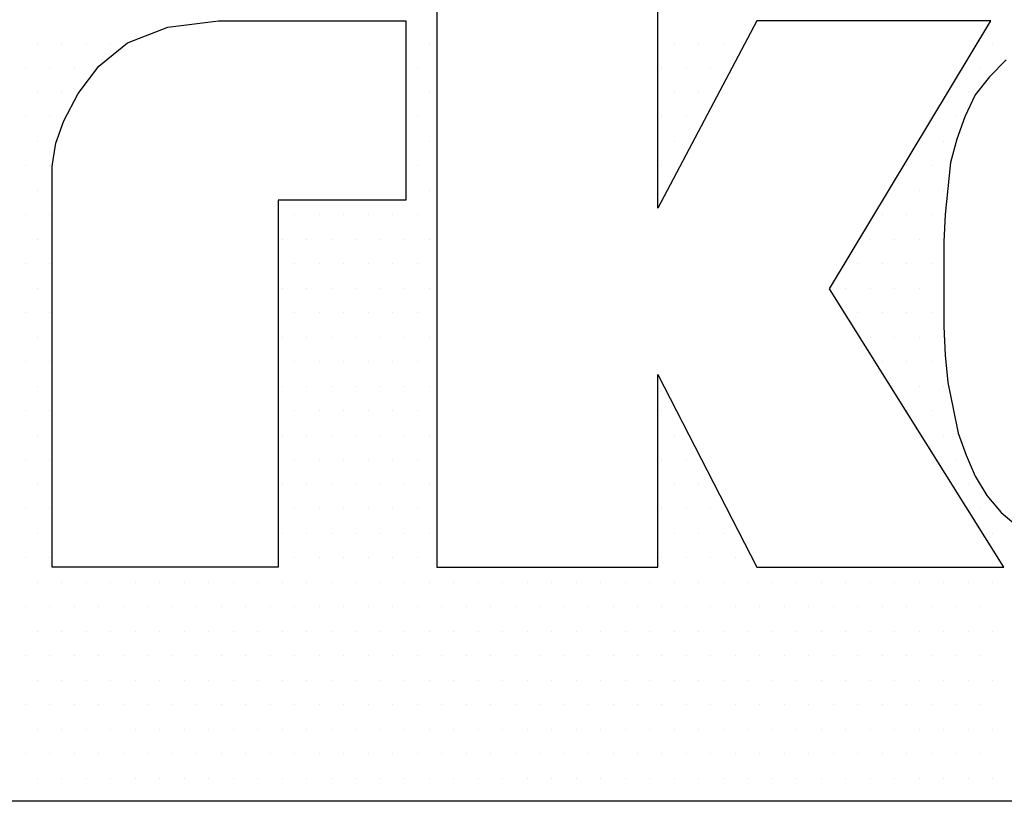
# Model space of a CAD drawing. Extents: x -71 to 52, y -13 to 68.
# Tile 34 of 81: x 33.631 to 33.79, y 20.271 to 20.397. Entities that reach past the tile are written whole.
import ezdxf

# ---------------------------------------------------------------- set-up
doc = ezdxf.new("R2010")
doc.units = 0
doc.header["$LTSCALE"] = 1.21
doc.header["$MEASUREMENT"] = 0
doc.layers.get('0').update_dxf_attribs({"linetype": 'CONTINUOUS'})
doc.layers.add('parker', color=40, linetype='CONTINUOUS')
doc.layers.add('YELLOW', color=2, linetype='CONTINUOUS')

# ---------------------------------------------------------------- blocks, each defined once
blk = doc.blocks.new('*X5')
at = {"color": 0}
for p, q in [((9.7125, 1.18125), (9.7125, 1.18125)), ((9.72188, 1.18125), (9.72188, 1.18125)), ((9.73125, 1.18125), (9.73125, 1.18125)), ((9.74063, 1.18125), (9.74063, 1.18125)), ((9.8625, 1.18125), (9.8625, 1.18125)), ((9.95625, 1.18125), (9.95625, 1.18125)), ((9.96562, 1.18125), (9.96562, 1.18125)), ((9.975, 1.18125), (9.975, 1.18125)), ((10.07812, 1.18125), (10.07812, 1.18125)), ((9.70781, 1.17188), (9.70781, 1.17188)), ((9.71719, 1.17188), (9.71719, 1.17188)), ((9.72656, 1.17188), (9.72656, 1.17188)), ((9.85781, 1.17188), (9.85781, 1.17188)), ((9.95156, 1.17188), (9.95156, 1.17188)), ((9.96094, 1.17188), (9.96094, 1.17188)), ((9.97031, 1.17188), (9.97031, 1.17188)), ((10.07344, 1.17188), (10.07344, 1.17188)), ((9.7125, 1.1625), (9.7125, 1.1625)), ((9.72188, 1.1625), (9.72188, 1.1625)), ((9.8625, 1.1625), (9.8625, 1.1625)), ((9.95625, 1.1625), (9.95625, 1.1625)), ((9.96562, 1.1625), (9.96562, 1.1625)), ((10.06875, 1.1625), (10.06875, 1.1625)), ((9.70781, 1.15312), (9.70781, 1.15312)), ((9.71719, 1.15312), (9.71719, 1.15312)), ((9.85781, 1.15312), (9.85781, 1.15312)), ((9.95156, 1.15312), (9.95156, 1.15312)), ((9.96094, 1.15312), (9.96094, 1.15312)), ((10.06406, 1.15312), (10.06406, 1.15312)), ((9.7125, 1.14375), (9.7125, 1.14375)), ((9.8625, 1.14375), (9.8625, 1.14375)), ((9.95625, 1.14375), (9.95625, 1.14375)), ((10.05, 1.14375), (10.05, 1.14375)), ((10.05937, 1.14375), (10.05937, 1.14375)), ((9.70781, 1.13437), (9.70781, 1.13437)), ((9.71719, 1.13437), (9.71719, 1.13437)), ((9.85781, 1.13437), (9.85781, 1.13437)), ((9.95156, 1.13437), (9.95156, 1.13437)), ((10.04531, 1.13437), (10.04531, 1.13437)), ((10.05469, 1.13437), (10.05469, 1.13437)), ((9.7125, 1.125), (9.7125, 1.125)), ((9.8625, 1.125), (9.8625, 1.125)), ((10.04063, 1.125), (10.04063, 1.125)), ((10.05, 1.125), (10.05, 1.125)), ((10.05937, 1.125), (10.05937, 1.125)), ((9.70781, 1.11562), (9.70781, 1.11562)), ((9.71719, 1.11562), (9.71719, 1.11562)), ((9.81094, 1.11562), (9.81094, 1.11562)), ((9.82031, 1.11562), (9.82031, 1.11562)), ((9.82969, 1.11562), (9.82969, 1.11562)), ((9.83906, 1.11562), (9.83906, 1.11562)), ((9.84844, 1.11562), (9.84844, 1.11562)), ((9.85781, 1.11562), (9.85781, 1.11562)), ((10.03594, 1.11562), (10.03594, 1.11562)), ((10.04531, 1.11562), (10.04531, 1.11562)), ((10.05469, 1.11562), (10.05469, 1.11562)), ((9.7125, 1.10625), (9.7125, 1.10625)), ((9.80625, 1.10625), (9.80625, 1.10625)), ((9.81562, 1.10625), (9.81562, 1.10625)), ((9.825, 1.10625), (9.825, 1.10625)), ((9.83437, 1.10625), (9.83437, 1.10625)), ((9.84375, 1.10625), (9.84375, 1.10625)), ((9.85313, 1.10625), (9.85313, 1.10625)), ((9.8625, 1.10625), (9.8625, 1.10625)), ((10.03125, 1.10625), (10.03125, 1.10625)), ((10.04063, 1.10625), (10.04063, 1.10625)), ((10.05, 1.10625), (10.05, 1.10625)), ((10.05937, 1.10625), (10.05937, 1.10625)), ((9.70781, 1.09688), (9.70781, 1.09688)), ((9.71719, 1.09688), (9.71719, 1.09688)), ((9.81094, 1.09688), (9.81094, 1.09688)), ((9.82031, 1.09688), (9.82031, 1.09688)), ((9.82969, 1.09688), (9.82969, 1.09688)), ((9.83906, 1.09688), (9.83906, 1.09688)), ((9.84844, 1.09688), (9.84844, 1.09688)), ((9.85781, 1.09688), (9.85781, 1.09688)), ((10.02656, 1.09688), (10.02656, 1.09688)), ((10.03594, 1.09688), (10.03594, 1.09688)), ((10.04531, 1.09688), (10.04531, 1.09688)), ((10.05469, 1.09688), (10.05469, 1.09688)), ((9.7125, 1.0875), (9.7125, 1.0875)), ((9.80625, 1.0875), (9.80625, 1.0875)), ((9.81562, 1.0875), (9.81562, 1.0875)), ((9.825, 1.0875), (9.825, 1.0875)), ((9.83437, 1.0875), (9.83437, 1.0875)), ((9.84375, 1.0875), (9.84375, 1.0875)), ((9.85313, 1.0875), (9.85313, 1.0875)), ((9.8625, 1.0875), (9.8625, 1.0875)), ((10.02187, 1.0875), (10.02187, 1.0875)), ((10.03125, 1.0875), (10.03125, 1.0875)), ((10.04063, 1.0875), (10.04063, 1.0875)), ((10.05, 1.0875), (10.05, 1.0875)), ((10.05937, 1.0875), (10.05937, 1.0875)), ((9.70781, 1.07812), (9.70781, 1.07812)), ((9.71719, 1.07812), (9.71719, 1.07812)), ((9.81094, 1.07812), (9.81094, 1.07812)), ((9.82031, 1.07812), (9.82031, 1.07812)), ((9.82969, 1.07812), (9.82969, 1.07812)), ((9.83906, 1.07812), (9.83906, 1.07812)), ((9.84844, 1.07812), (9.84844, 1.07812)), ((9.85781, 1.07812), (9.85781, 1.07812)), ((10.02656, 1.07812), (10.02656, 1.07812)), ((10.03594, 1.07812), (10.03594, 1.07812)), ((10.04531, 1.07812), (10.04531, 1.07812)), ((10.05469, 1.07812), (10.05469, 1.07812)), ((9.7125, 1.06875), (9.7125, 1.06875)), ((9.80625, 1.06875), (9.80625, 1.06875)), ((9.81562, 1.06875), (9.81562, 1.06875)), ((9.825, 1.06875), (9.825, 1.06875)), ((9.83437, 1.06875), (9.83437, 1.06875)), ((9.84375, 1.06875), (9.84375, 1.06875)), ((9.85313, 1.06875), (9.85313, 1.06875)), ((9.8625, 1.06875), (9.8625, 1.06875)), ((10.03125, 1.06875), (10.03125, 1.06875)), ((10.04063, 1.06875), (10.04063, 1.06875)), ((10.05, 1.06875), (10.05, 1.06875)), ((10.05937, 1.06875), (10.05937, 1.06875)), ((9.70781, 1.05937), (9.70781, 1.05937)), ((9.71719, 1.05937), (9.71719, 1.05937)), ((9.81094, 1.05937), (9.81094, 1.05937)), ((9.82031, 1.05937), (9.82031, 1.05937)), ((9.82969, 1.05937), (9.82969, 1.05937)), ((9.83906, 1.05937), (9.83906, 1.05937)), ((9.84844, 1.05937), (9.84844, 1.05937)), ((9.85781, 1.05937), (9.85781, 1.05937)), ((10.03594, 1.05937), (10.03594, 1.05937)), ((10.04531, 1.05937), (10.04531, 1.05937)), ((10.05469, 1.05937), (10.05469, 1.05937)), ((9.7125, 1.05), (9.7125, 1.05)), ((9.80625, 1.05), (9.80625, 1.05)), ((9.81562, 1.05), (9.81562, 1.05)), ((9.825, 1.05), (9.825, 1.05)), ((9.83437, 1.05), (9.83437, 1.05)), ((9.84375, 1.05), (9.84375, 1.05)), ((9.85313, 1.05), (9.85313, 1.05)), ((9.8625, 1.05), (9.8625, 1.05)), ((10.04063, 1.05), (10.04063, 1.05)), ((10.05, 1.05), (10.05, 1.05)), ((10.05937, 1.05), (10.05937, 1.05)), ((9.70781, 1.04062), (9.70781, 1.04062)), ((9.71719, 1.04062), (9.71719, 1.04062)), ((9.81094, 1.04062), (9.81094, 1.04062)), ((9.82031, 1.04062), (9.82031, 1.04062)), ((9.82969, 1.04062), (9.82969, 1.04062)), ((9.83906, 1.04062), (9.83906, 1.04062)), ((9.84844, 1.04062), (9.84844, 1.04062)), ((9.85781, 1.04062), (9.85781, 1.04062)), ((9.95156, 1.04062), (9.95156, 1.04062)), ((10.04531, 1.04062), (10.04531, 1.04062)), ((10.05469, 1.04062), (10.05469, 1.04062)), ((9.7125, 1.03125), (9.7125, 1.03125)), ((9.80625, 1.03125), (9.80625, 1.03125)), ((9.81562, 1.03125), (9.81562, 1.03125)), ((9.825, 1.03125), (9.825, 1.03125)), ((9.83437, 1.03125), (9.83437, 1.03125)), ((9.84375, 1.03125), (9.84375, 1.03125)), ((9.85313, 1.03125), (9.85313, 1.03125)), ((9.8625, 1.03125), (9.8625, 1.03125)), ((9.95625, 1.03125), (9.95625, 1.03125)), ((10.05937, 1.03125), (10.05937, 1.03125)), ((9.70781, 1.02187), (9.70781, 1.02187)), ((9.71719, 1.02187), (9.71719, 1.02187)), ((9.81094, 1.02187), (9.81094, 1.02187)), ((9.82031, 1.02187), (9.82031, 1.02187)), ((9.82969, 1.02187), (9.82969, 1.02187)), ((9.83906, 1.02187), (9.83906, 1.02187)), ((9.84844, 1.02187), (9.84844, 1.02187)), ((9.85781, 1.02187), (9.85781, 1.02187)), ((9.95156, 1.02187), (9.95156, 1.02187)), ((9.96094, 1.02187), (9.96094, 1.02187)), ((10.06406, 1.02187), (10.06406, 1.02187)), ((9.7125, 1.0125), (9.7125, 1.0125)), ((9.80625, 1.0125), (9.80625, 1.0125)), ((9.81562, 1.0125), (9.81562, 1.0125)), ((9.825, 1.0125), (9.825, 1.0125)), ((9.83437, 1.0125), (9.83437, 1.0125)), ((9.84375, 1.0125), (9.84375, 1.0125)), ((9.85313, 1.0125), (9.85313, 1.0125)), ((9.8625, 1.0125), (9.8625, 1.0125)), ((9.95625, 1.0125), (9.95625, 1.0125)), ((9.96562, 1.0125), (9.96562, 1.0125)), ((10.06875, 1.0125), (10.06875, 1.0125)), ((9.70781, 1.00313), (9.70781, 1.00313)), ((9.71719, 1.00313), (9.71719, 1.00313)), ((9.81094, 1.00313), (9.81094, 1.00313)), ((9.82031, 1.00313), (9.82031, 1.00313)), ((9.82969, 1.00313), (9.82969, 1.00313)), ((9.83906, 1.00313), (9.83906, 1.00313)), ((9.84844, 1.00313), (9.84844, 1.00313)), ((9.85781, 1.00313), (9.85781, 1.00313)), ((9.95156, 1.00313), (9.95156, 1.00313)), ((9.96094, 1.00313), (9.96094, 1.00313)), ((9.97031, 1.00313), (9.97031, 1.00313)), ((10.07344, 1.00313), (10.07344, 1.00313)), ((9.7125, 0.99375), (9.7125, 0.99375)), ((9.80625, 0.99375), (9.80625, 0.99375)), ((9.81562, 0.99375), (9.81562, 0.99375)), ((9.825, 0.99375), (9.825, 0.99375)), ((9.83437, 0.99375), (9.83437, 0.99375)), ((9.84375, 0.99375), (9.84375, 0.99375)), ((9.85313, 0.99375), (9.85313, 0.99375)), ((9.8625, 0.99375), (9.8625, 0.99375)), ((9.95625, 0.99375), (9.95625, 0.99375)), ((9.96562, 0.99375), (9.96562, 0.99375)), ((9.975, 0.99375), (9.975, 0.99375)), ((10.07812, 0.99375), (10.07812, 0.99375)), ((9.70781, 0.98437), (9.70781, 0.98437)), ((9.71719, 0.98437), (9.71719, 0.98437)), ((9.81094, 0.98437), (9.81094, 0.98437)), ((9.82031, 0.98437), (9.82031, 0.98437)), ((9.82969, 0.98437), (9.82969, 0.98437)), ((9.83906, 0.98437), (9.83906, 0.98437)), ((9.84844, 0.98437), (9.84844, 0.98437)), ((9.85781, 0.98437), (9.85781, 0.98437)), ((9.95156, 0.98437), (9.95156, 0.98437)), ((9.96094, 0.98437), (9.96094, 0.98437)), ((9.97031, 0.98437), (9.97031, 0.98437)), ((9.97969, 0.98437), (9.97969, 0.98437)), ((9.7125, 0.975), (9.7125, 0.975)), ((9.72188, 0.975), (9.72188, 0.975)), ((9.73125, 0.975), (9.73125, 0.975)), ((9.74063, 0.975), (9.74063, 0.975)), ((9.75, 0.975), (9.75, 0.975)), ((9.75938, 0.975), (9.75938, 0.975)), ((9.76875, 0.975), (9.76875, 0.975)), ((9.77813, 0.975), (9.77813, 0.975)), ((9.7875, 0.975), (9.7875, 0.975)), ((9.79688, 0.975), (9.79688, 0.975)), ((9.80625, 0.975), (9.80625, 0.975)), ((9.81562, 0.975), (9.81562, 0.975)), ((9.825, 0.975), (9.825, 0.975)), ((9.83437, 0.975), (9.83437, 0.975)), ((9.84375, 0.975), (9.84375, 0.975)), ((9.85313, 0.975), (9.85313, 0.975)), ((9.8625, 0.975), (9.8625, 0.975)), ((9.87188, 0.975), (9.87188, 0.975)), ((9.88125, 0.975), (9.88125, 0.975)), ((9.89063, 0.975), (9.89063, 0.975)), ((9.9, 0.975), (9.9, 0.975)), ((9.90938, 0.975), (9.90938, 0.975)), ((9.91875, 0.975), (9.91875, 0.975)), ((9.92813, 0.975), (9.92813, 0.975)), ((9.9375, 0.975), (9.9375, 0.975)), ((9.94688, 0.975), (9.94688, 0.975)), ((9.95625, 0.975), (9.95625, 0.975)), ((9.96562, 0.975), (9.96562, 0.975)), ((9.975, 0.975), (9.975, 0.975)), ((9.98438, 0.975), (9.98438, 0.975)), ((9.99375, 0.975), (9.99375, 0.975)), ((10.00313, 0.975), (10.00313, 0.975)), ((10.0125, 0.975), (10.0125, 0.975)), ((10.02187, 0.975), (10.02187, 0.975)), ((10.03125, 0.975), (10.03125, 0.975)), ((10.04063, 0.975), (10.04063, 0.975)), ((10.05, 0.975), (10.05, 0.975)), ((10.05937, 0.975), (10.05937, 0.975)), ((10.06875, 0.975), (10.06875, 0.975)), ((10.07812, 0.975), (10.07812, 0.975)), ((9.70781, 0.96562), (9.70781, 0.96562)), ((9.71719, 0.96562), (9.71719, 0.96562)), ((9.72656, 0.96562), (9.72656, 0.96562)), ((9.73594, 0.96562), (9.73594, 0.96562)), ((9.74531, 0.96562), (9.74531, 0.96562)), ((9.75469, 0.96562), (9.75469, 0.96562)), ((9.76406, 0.96562), (9.76406, 0.96562)), ((9.77344, 0.96562), (9.77344, 0.96562)), ((9.78281, 0.96562), (9.78281, 0.96562)), ((9.79219, 0.96562), (9.79219, 0.96562)), ((9.80156, 0.96562), (9.80156, 0.96562)), ((9.81094, 0.96562), (9.81094, 0.96562)), ((9.82031, 0.96562), (9.82031, 0.96562)), ((9.82969, 0.96562), (9.82969, 0.96562)), ((9.83906, 0.96562), (9.83906, 0.96562)), ((9.84844, 0.96562), (9.84844, 0.96562)), ((9.85781, 0.96562), (9.85781, 0.96562)), ((9.86719, 0.96562), (9.86719, 0.96562)), ((9.87656, 0.96562), (9.87656, 0.96562)), ((9.88594, 0.96562), (9.88594, 0.96562)), ((9.89531, 0.96562), (9.89531, 0.96562)), ((9.90469, 0.96562), (9.90469, 0.96562)), ((9.91406, 0.96562), (9.91406, 0.96562)), ((9.92344, 0.96562), (9.92344, 0.96562)), ((9.93281, 0.96562), (9.93281, 0.96562)), ((9.94219, 0.96562), (9.94219, 0.96562)), ((9.95156, 0.96562), (9.95156, 0.96562)), ((9.96094, 0.96562), (9.96094, 0.96562)), ((9.97031, 0.96562), (9.97031, 0.96562)), ((9.97969, 0.96562), (9.97969, 0.96562)), ((9.98906, 0.96562), (9.98906, 0.96562)), ((9.99844, 0.96562), (9.99844, 0.96562)), ((10.00781, 0.96562), (10.00781, 0.96562)), ((10.01719, 0.96562), (10.01719, 0.96562)), ((10.02656, 0.96562), (10.02656, 0.96562)), ((10.03594, 0.96562), (10.03594, 0.96562)), ((10.04531, 0.96562), (10.04531, 0.96562)), ((10.05469, 0.96562), (10.05469, 0.96562)), ((10.06406, 0.96562), (10.06406, 0.96562)), ((10.07344, 0.96562), (10.07344, 0.96562)), ((9.7125, 0.95625), (9.7125, 0.95625)), ((9.72188, 0.95625), (9.72188, 0.95625)), ((9.73125, 0.95625), (9.73125, 0.95625)), ((9.74063, 0.95625), (9.74063, 0.95625)), ((9.75, 0.95625), (9.75, 0.95625)), ((9.75938, 0.95625), (9.75938, 0.95625)), ((9.76875, 0.95625), (9.76875, 0.95625)), ((9.77813, 0.95625), (9.77813, 0.95625)), ((9.7875, 0.95625), (9.7875, 0.95625)), ((9.79688, 0.95625), (9.79688, 0.95625)), ((9.80625, 0.95625), (9.80625, 0.95625)), ((9.81562, 0.95625), (9.81562, 0.95625)), ((9.825, 0.95625), (9.825, 0.95625)), ((9.83437, 0.95625), (9.83437, 0.95625)), ((9.84375, 0.95625), (9.84375, 0.95625)), ((9.85313, 0.95625), (9.85313, 0.95625)), ((9.8625, 0.95625), (9.8625, 0.95625)), ((9.87188, 0.95625), (9.87188, 0.95625)), ((9.88125, 0.95625), (9.88125, 0.95625)), ((9.89063, 0.95625), (9.89063, 0.95625)), ((9.9, 0.95625), (9.9, 0.95625)), ((9.90938, 0.95625), (9.90938, 0.95625)), ((9.91875, 0.95625), (9.91875, 0.95625)), ((9.92813, 0.95625), (9.92813, 0.95625)), ((9.9375, 0.95625), (9.9375, 0.95625)), ((9.94688, 0.95625), (9.94688, 0.95625)), ((9.95625, 0.95625), (9.95625, 0.95625)), ((9.96562, 0.95625), (9.96562, 0.95625)), ((9.975, 0.95625), (9.975, 0.95625)), ((9.98438, 0.95625), (9.98438, 0.95625)), ((9.99375, 0.95625), (9.99375, 0.95625)), ((10.00313, 0.95625), (10.00313, 0.95625)), ((10.0125, 0.95625), (10.0125, 0.95625)), ((10.02187, 0.95625), (10.02187, 0.95625)), ((10.03125, 0.95625), (10.03125, 0.95625)), ((10.04063, 0.95625), (10.04063, 0.95625)), ((10.05, 0.95625), (10.05, 0.95625)), ((10.05937, 0.95625), (10.05937, 0.95625)), ((10.06875, 0.95625), (10.06875, 0.95625)), ((10.07812, 0.95625), (10.07812, 0.95625)), ((9.70781, 0.94688), (9.70781, 0.94688)), ((9.71719, 0.94688), (9.71719, 0.94688)), ((9.72656, 0.94688), (9.72656, 0.94688)), ((9.73594, 0.94688), (9.73594, 0.94688)), ((9.74531, 0.94688), (9.74531, 0.94688)), ((9.75469, 0.94688), (9.75469, 0.94688)), ((9.76406, 0.94688), (9.76406, 0.94688)), ((9.77344, 0.94688), (9.77344, 0.94688)), ((9.78281, 0.94688), (9.78281, 0.94688)), ((9.79219, 0.94688), (9.79219, 0.94688)), ((9.80156, 0.94688), (9.80156, 0.94688)), ((9.81094, 0.94688), (9.81094, 0.94688)), ((9.82031, 0.94688), (9.82031, 0.94688)), ((9.82969, 0.94688), (9.82969, 0.94688)), ((9.83906, 0.94688), (9.83906, 0.94688)), ((9.84844, 0.94688), (9.84844, 0.94688)), ((9.85781, 0.94688), (9.85781, 0.94688)), ((9.86719, 0.94688), (9.86719, 0.94688)), ((9.87656, 0.94688), (9.87656, 0.94688)), ((9.88594, 0.94688), (9.88594, 0.94688)), ((9.89531, 0.94688), (9.89531, 0.94688)), ((9.90469, 0.94688), (9.90469, 0.94688)), ((9.91406, 0.94688), (9.91406, 0.94688)), ((9.92344, 0.94688), (9.92344, 0.94688)), ((9.93281, 0.94688), (9.93281, 0.94688)), ((9.94219, 0.94688), (9.94219, 0.94688)), ((9.95156, 0.94688), (9.95156, 0.94688)), ((9.96094, 0.94688), (9.96094, 0.94688)), ((9.97031, 0.94688), (9.97031, 0.94688)), ((9.97969, 0.94688), (9.97969, 0.94688)), ((9.98906, 0.94688), (9.98906, 0.94688)), ((9.99844, 0.94688), (9.99844, 0.94688)), ((10.00781, 0.94688), (10.00781, 0.94688)), ((10.01719, 0.94688), (10.01719, 0.94688)), ((10.02656, 0.94688), (10.02656, 0.94688)), ((10.03594, 0.94688), (10.03594, 0.94688)), ((10.04531, 0.94688), (10.04531, 0.94688)), ((10.05469, 0.94688), (10.05469, 0.94688)), ((10.06406, 0.94688), (10.06406, 0.94688)), ((10.07344, 0.94688), (10.07344, 0.94688)), ((9.7125, 0.9375), (9.7125, 0.9375)), ((9.72188, 0.9375), (9.72188, 0.9375)), ((9.73125, 0.9375), (9.73125, 0.9375)), ((9.74063, 0.9375), (9.74063, 0.9375)), ((9.75, 0.9375), (9.75, 0.9375)), ((9.75938, 0.9375), (9.75938, 0.9375)), ((9.76875, 0.9375), (9.76875, 0.9375)), ((9.77813, 0.9375), (9.77813, 0.9375)), ((9.7875, 0.9375), (9.7875, 0.9375)), ((9.79688, 0.9375), (9.79688, 0.9375)), ((9.80625, 0.9375), (9.80625, 0.9375)), ((9.81562, 0.9375), (9.81562, 0.9375)), ((9.825, 0.9375), (9.825, 0.9375)), ((9.83437, 0.9375), (9.83437, 0.9375)), ((9.84375, 0.9375), (9.84375, 0.9375)), ((9.85313, 0.9375), (9.85313, 0.9375)), ((9.8625, 0.9375), (9.8625, 0.9375)), ((9.87188, 0.9375), (9.87188, 0.9375)), ((9.88125, 0.9375), (9.88125, 0.9375)), ((9.89063, 0.9375), (9.89063, 0.9375)), ((9.9, 0.9375), (9.9, 0.9375)), ((9.90938, 0.9375), (9.90938, 0.9375)), ((9.91875, 0.9375), (9.91875, 0.9375)), ((9.92813, 0.9375), (9.92813, 0.9375)), ((9.9375, 0.9375), (9.9375, 0.9375)), ((9.94688, 0.9375), (9.94688, 0.9375)), ((9.95625, 0.9375), (9.95625, 0.9375)), ((9.96562, 0.9375), (9.96562, 0.9375)), ((9.975, 0.9375), (9.975, 0.9375)), ((9.98438, 0.9375), (9.98438, 0.9375)), ((9.99375, 0.9375), (9.99375, 0.9375)), ((10.00313, 0.9375), (10.00313, 0.9375)), ((10.0125, 0.9375), (10.0125, 0.9375)), ((10.02187, 0.9375), (10.02187, 0.9375)), ((10.03125, 0.9375), (10.03125, 0.9375)), ((10.04063, 0.9375), (10.04063, 0.9375)), ((10.05, 0.9375), (10.05, 0.9375)), ((10.05937, 0.9375), (10.05937, 0.9375)), ((10.06875, 0.9375), (10.06875, 0.9375)), ((10.07812, 0.9375), (10.07812, 0.9375)), ((9.70781, 0.92812), (9.70781, 0.92812)), ((9.71719, 0.92812), (9.71719, 0.92812)), ((9.72656, 0.92812), (9.72656, 0.92812)), ((9.73594, 0.92812), (9.73594, 0.92812)), ((9.74531, 0.92812), (9.74531, 0.92812)), ((9.75469, 0.92812), (9.75469, 0.92812)), ((9.76406, 0.92812), (9.76406, 0.92812)), ((9.77344, 0.92812), (9.77344, 0.92812)), ((9.78281, 0.92812), (9.78281, 0.92812)), ((9.79219, 0.92812), (9.79219, 0.92812)), ((9.80156, 0.92812), (9.80156, 0.92812)), ((9.81094, 0.92812), (9.81094, 0.92812)), ((9.82031, 0.92812), (9.82031, 0.92812)), ((9.82969, 0.92812), (9.82969, 0.92812)), ((9.83906, 0.92812), (9.83906, 0.92812)), ((9.84844, 0.92812), (9.84844, 0.92812)), ((9.85781, 0.92812), (9.85781, 0.92812)), ((9.86719, 0.92812), (9.86719, 0.92812)), ((9.87656, 0.92812), (9.87656, 0.92812)), ((9.88594, 0.92812), (9.88594, 0.92812)), ((9.89531, 0.92812), (9.89531, 0.92812)), ((9.90469, 0.92812), (9.90469, 0.92812)), ((9.91406, 0.92812), (9.91406, 0.92812)), ((9.92344, 0.92812), (9.92344, 0.92812)), ((9.93281, 0.92812), (9.93281, 0.92812)), ((9.94219, 0.92812), (9.94219, 0.92812)), ((9.95156, 0.92812), (9.95156, 0.92812)), ((9.96094, 0.92812), (9.96094, 0.92812)), ((9.97031, 0.92812), (9.97031, 0.92812)), ((9.97969, 0.92812), (9.97969, 0.92812)), ((9.98906, 0.92812), (9.98906, 0.92812)), ((9.99844, 0.92812), (9.99844, 0.92812)), ((10.00781, 0.92812), (10.00781, 0.92812)), ((10.01719, 0.92812), (10.01719, 0.92812)), ((10.02656, 0.92812), (10.02656, 0.92812)), ((10.03594, 0.92812), (10.03594, 0.92812)), ((10.04531, 0.92812), (10.04531, 0.92812)), ((10.05469, 0.92812), (10.05469, 0.92812)), ((10.06406, 0.92812), (10.06406, 0.92812)), ((10.07344, 0.92812), (10.07344, 0.92812)), ((9.7125, 0.91875), (9.7125, 0.91875)), ((9.72188, 0.91875), (9.72188, 0.91875)), ((9.73125, 0.91875), (9.73125, 0.91875)), ((9.74063, 0.91875), (9.74063, 0.91875)), ((9.75, 0.91875), (9.75, 0.91875)), ((9.75938, 0.91875), (9.75938, 0.91875)), ((9.76875, 0.91875), (9.76875, 0.91875)), ((9.77813, 0.91875), (9.77813, 0.91875)), ((9.7875, 0.91875), (9.7875, 0.91875)), ((9.79688, 0.91875), (9.79688, 0.91875)), ((9.80625, 0.91875), (9.80625, 0.91875)), ((9.81562, 0.91875), (9.81562, 0.91875)), ((9.825, 0.91875), (9.825, 0.91875)), ((9.83437, 0.91875), (9.83437, 0.91875)), ((9.84375, 0.91875), (9.84375, 0.91875)), ((9.85313, 0.91875), (9.85313, 0.91875)), ((9.8625, 0.91875), (9.8625, 0.91875)), ((9.87188, 0.91875), (9.87188, 0.91875)), ((9.88125, 0.91875), (9.88125, 0.91875)), ((9.89063, 0.91875), (9.89063, 0.91875)), ((9.9, 0.91875), (9.9, 0.91875)), ((9.90938, 0.91875), (9.90938, 0.91875)), ((9.91875, 0.91875), (9.91875, 0.91875)), ((9.92813, 0.91875), (9.92813, 0.91875)), ((9.9375, 0.91875), (9.9375, 0.91875)), ((9.94688, 0.91875), (9.94688, 0.91875)), ((9.95625, 0.91875), (9.95625, 0.91875)), ((9.96562, 0.91875), (9.96562, 0.91875)), ((9.975, 0.91875), (9.975, 0.91875)), ((9.98438, 0.91875), (9.98438, 0.91875)), ((9.99375, 0.91875), (9.99375, 0.91875)), ((10.00313, 0.91875), (10.00313, 0.91875)), ((10.0125, 0.91875), (10.0125, 0.91875)), ((10.02187, 0.91875), (10.02187, 0.91875)), ((10.03125, 0.91875), (10.03125, 0.91875)), ((10.04063, 0.91875), (10.04063, 0.91875)), ((10.05, 0.91875), (10.05, 0.91875)), ((10.05937, 0.91875), (10.05937, 0.91875)), ((10.06875, 0.91875), (10.06875, 0.91875)), ((10.07812, 0.91875), (10.07812, 0.91875)), ((9.70781, 0.90938), (9.70781, 0.90938)), ((9.71719, 0.90938), (9.71719, 0.90938)), ((9.72656, 0.90938), (9.72656, 0.90938)), ((9.73594, 0.90938), (9.73594, 0.90938)), ((9.74531, 0.90938), (9.74531, 0.90938)), ((9.75469, 0.90938), (9.75469, 0.90938)), ((9.76406, 0.90938), (9.76406, 0.90938)), ((9.77344, 0.90938), (9.77344, 0.90938)), ((9.78281, 0.90938), (9.78281, 0.90938)), ((9.79219, 0.90938), (9.79219, 0.90938)), ((9.80156, 0.90938), (9.80156, 0.90938)), ((9.81094, 0.90938), (9.81094, 0.90938)), ((9.82031, 0.90938), (9.82031, 0.90938)), ((9.82969, 0.90938), (9.82969, 0.90938)), ((9.83906, 0.90938), (9.83906, 0.90938)), ((9.84844, 0.90938), (9.84844, 0.90938)), ((9.85781, 0.90938), (9.85781, 0.90938)), ((9.86719, 0.90938), (9.86719, 0.90938)), ((9.87656, 0.90938), (9.87656, 0.90938)), ((9.88594, 0.90938), (9.88594, 0.90938)), ((9.89531, 0.90938), (9.89531, 0.90938)), ((9.90469, 0.90938), (9.90469, 0.90938)), ((9.91406, 0.90938), (9.91406, 0.90938)), ((9.92344, 0.90938), (9.92344, 0.90938)), ((9.93281, 0.90938), (9.93281, 0.90938)), ((9.94219, 0.90938), (9.94219, 0.90938)), ((9.95156, 0.90938), (9.95156, 0.90938)), ((9.96094, 0.90938), (9.96094, 0.90938)), ((9.97031, 0.90938), (9.97031, 0.90938)), ((9.97969, 0.90938), (9.97969, 0.90938)), ((9.98906, 0.90938), (9.98906, 0.90938)), ((9.99844, 0.90938), (9.99844, 0.90938)), ((10.00781, 0.90938), (10.00781, 0.90938)), ((10.01719, 0.90938), (10.01719, 0.90938)), ((10.02656, 0.90938), (10.02656, 0.90938)), ((10.03594, 0.90938), (10.03594, 0.90938)), ((10.04531, 0.90938), (10.04531, 0.90938)), ((10.05469, 0.90938), (10.05469, 0.90938)), ((10.06406, 0.90938), (10.06406, 0.90938)), ((10.07344, 0.90938), (10.07344, 0.90938)), ((9.7125, 0.9), (9.7125, 0.9)), ((9.72188, 0.9), (9.72188, 0.9)), ((9.73125, 0.9), (9.73125, 0.9)), ((9.74063, 0.9), (9.74063, 0.9)), ((9.75, 0.9), (9.75, 0.9)), ((9.75938, 0.9), (9.75938, 0.9)), ((9.76875, 0.9), (9.76875, 0.9)), ((9.77813, 0.9), (9.77813, 0.9)), ((9.7875, 0.9), (9.7875, 0.9)), ((9.79688, 0.9), (9.79688, 0.9)), ((9.80625, 0.9), (9.80625, 0.9)), ((9.81562, 0.9), (9.81562, 0.9)), ((9.825, 0.9), (9.825, 0.9)), ((9.83437, 0.9), (9.83437, 0.9)), ((9.84375, 0.9), (9.84375, 0.9)), ((9.85313, 0.9), (9.85313, 0.9)), ((9.8625, 0.9), (9.8625, 0.9)), ((9.87188, 0.9), (9.87188, 0.9)), ((9.88125, 0.9), (9.88125, 0.9)), ((9.89063, 0.9), (9.89063, 0.9)), ((9.9, 0.9), (9.9, 0.9)), ((9.90938, 0.9), (9.90938, 0.9)), ((9.91875, 0.9), (9.91875, 0.9)), ((9.92813, 0.9), (9.92813, 0.9)), ((9.9375, 0.9), (9.9375, 0.9)), ((9.94688, 0.9), (9.94688, 0.9)), ((9.95625, 0.9), (9.95625, 0.9)), ((9.96562, 0.9), (9.96562, 0.9)), ((9.975, 0.9), (9.975, 0.9)), ((9.98438, 0.9), (9.98438, 0.9)), ((9.99375, 0.9), (9.99375, 0.9)), ((10.00313, 0.9), (10.00313, 0.9)), ((10.0125, 0.9), (10.0125, 0.9)), ((10.02187, 0.9), (10.02187, 0.9)), ((10.03125, 0.9), (10.03125, 0.9)), ((10.04063, 0.9), (10.04063, 0.9)), ((10.05, 0.9), (10.05, 0.9)), ((10.05937, 0.9), (10.05937, 0.9)), ((10.06875, 0.9), (10.06875, 0.9)), ((10.07812, 0.9), (10.07812, 0.9))]:
    blk.add_line(p, q, dxfattribs=at)

msp = doc.modelspace()

# ---------------------------------------------------------------- linework, layer by layer
at = {"layer": 'parker'}
for points in [[(33.31038, 20.51243), (33.9397, 20.51243), (33.9397, 20.27109), (33.31038, 20.27109), (33.31038, 20.36872), (33.49473, 20.36872), (33.49473, 20.39679), (33.31038, 20.39679), (33.31038, 20.51243), (33.31038, 20.51243)], [(33.69836, 20.43408), (33.69836, 20.3088), (33.73398, 20.3088), (33.73398, 20.33981), (33.7499, 20.3088), (33.7897, 20.3088), (33.76163, 20.35364), (33.78761, 20.39679), (33.7499, 20.39679), (33.73398, 20.36662), (33.73398, 20.43408), (33.69836, 20.43408), (33.69836, 20.43408)], [(33.69334, 20.39679), (33.69334, 20.36788), (33.6728, 20.36788), (33.6728, 20.3088), (33.63635, 20.3088), (33.63635, 20.37333), (33.63656, 20.37438), (33.63698, 20.3771), (33.63824, 20.38066), (33.64054, 20.38506), (33.64389, 20.38946), (33.6485, 20.39323), (33.655, 20.39574), (33.66317, 20.39679), (33.66442, 20.39679), (33.66799, 20.39679), (33.6728, 20.39679), (33.67825, 20.39679), (33.6837, 20.39679), (33.68873, 20.39679), (33.69208, 20.39679), (33.69334, 20.39679), (33.69334, 20.39679)], [(33.79012, 20.39051), (33.7874, 20.38778), (33.78509, 20.38485), (33.78342, 20.38129), (33.78216, 20.37773), (33.78111, 20.37396), (33.78069, 20.36977), (33.78028, 20.36558), (33.78007, 20.36118), (33.78007, 20.35678), (33.78007, 20.35238), (33.78007, 20.34756), (33.78028, 20.34295), (33.78069, 20.33855), (33.78153, 20.33436), (33.78237, 20.33038), (33.78363, 20.32682), (33.78509, 20.32347), (33.78698, 20.32033), (33.78928, 20.3176), (33.79201, 20.3153)]]:
    msp.add_lwpolyline(points, dxfattribs=at)
at = {"layer": 'YELLOW'}
msp.add_lwpolyline([(33.31002, 20.51257), (33.9397, 20.51257), (33.9397, 20.27109), (33.31002, 20.27109), (33.31002, 20.36877), (33.49448, 20.36877), (33.49448, 20.39686), (33.31002, 20.39686), (33.31002, 20.51257), (33.31002, 20.51257)], dxfattribs=at)

# ---------------------------------------------------------------- block references
at = {"layer": 'parker', "xscale": 0.420940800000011, "yscale": 0.4209407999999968, "zscale": 0.4209408}
msp.add_blockref('*X5', (29.54562, 19.89594), dxfattribs=at)

doc.saveas('drawing.dxf')
